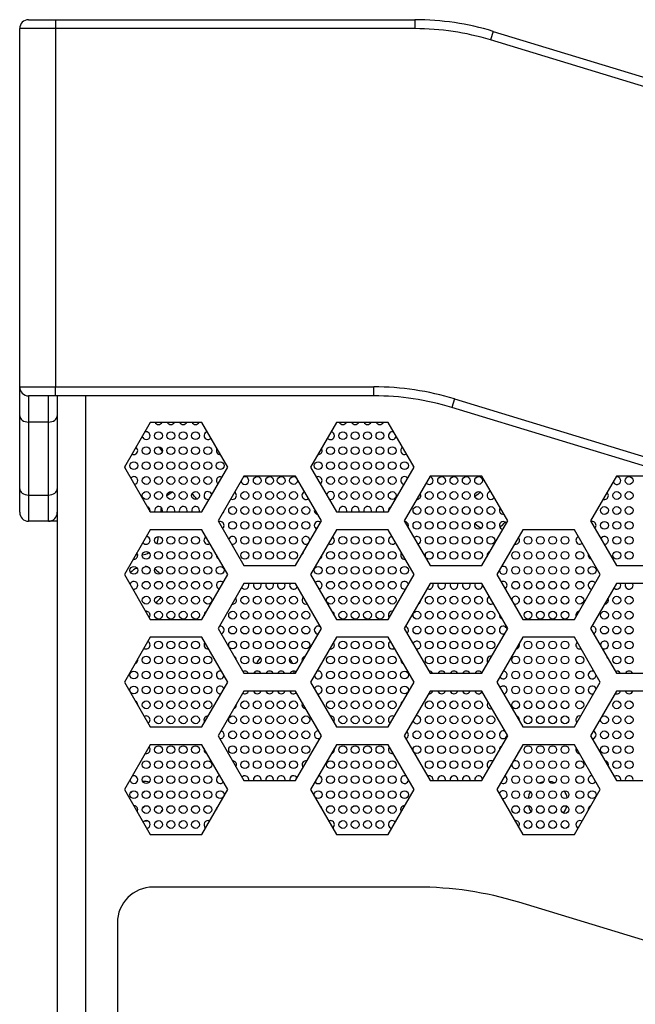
# Model space of a CAD drawing. Header units: millimetres. Extents: x 0 to 841, y 0 to 594.
# Tile 4 of 24: x 247 to 281, y 216 to 271. Entities that reach past the tile are written whole.
import ezdxf

# ---------------------------------------------------------------- set-up
doc = ezdxf.new("R2010")
doc.units = ezdxf.units.MM
for name, color, linetype in [('BOT-V6.0', 7, 'Continuous'), ('COMPONENT4_ANT_1', 7, 'Continuous'), ('COMPONENT4_ANT_2', 7, 'Continuous'), ('Default', 7, 'Continuous'), ('FRONT_E90-V6.0', 7, 'Continuous'), ('贴F_', 7, 'Continuous'), ('贴纸', 7, 'Continuous')]:
    doc.layers.add(name, color=color, linetype=linetype)

# ---------------------------------------------------------------- blocks, each defined once
blk = doc.blocks.new('SE1')
at = {"layer": 'BOT-V6.0', "color": 7, "linetype": 'Continuous'}
for p, q in [((2.1, 109.86), (2.1, 28)), ((3.68, 109.86), (3.68, 28)), ((7.287, 108.38), (5.843, 105.88)), ((10.173, 108.38), (7.287, 108.38)), ((11.617, 105.88), (10.173, 108.38)), ((17.687, 108.38), (16.243, 105.88)), ((20.573, 108.38), (17.687, 108.38)), ((22.017, 105.88), (20.573, 108.38)), ((5.843, 105.88), (7.287, 103.38)), ((10.173, 103.38), (11.617, 105.88)), ((16.243, 105.88), (17.687, 103.38)), ((20.573, 103.38), (22.017, 105.88)), ((12.517, 105.38), (11.073, 102.88)), ((15.403, 105.38), (12.517, 105.38)), ((16.847, 102.88), (15.403, 105.38)), ((22.917, 105.38), (21.473, 102.88)), ((25.803, 105.38), (22.917, 105.38)), ((27.247, 102.88), (25.803, 105.38)), ((33.317, 105.38), (31.873, 102.88)), ((36.203, 105.38), (33.317, 105.38)), ((7.287, 103.38), (10.173, 103.38)), ((17.687, 103.38), (20.573, 103.38)), ((11.073, 102.88), (12.517, 100.38)), ((15.403, 100.38), (16.847, 102.88)), ((21.473, 102.88), (22.917, 100.38)), ((25.803, 100.38), (27.247, 102.88)), ((31.873, 102.88), (33.317, 100.38)), ((7.287, 102.38), (5.843, 99.88)), ((10.173, 102.38), (7.287, 102.38)), ((11.617, 99.88), (10.173, 102.38)), ((17.687, 102.38), (16.243, 99.88)), ((20.573, 102.38), (17.687, 102.38)), ((22.017, 99.88), (20.573, 102.38)), ((28.087, 102.38), (26.643, 99.88)), ((30.973, 102.38), (28.087, 102.38)), ((32.417, 99.88), (30.973, 102.38)), ((12.517, 100.38), (15.403, 100.38)), ((22.917, 100.38), (25.803, 100.38)), ((33.317, 100.38), (36.203, 100.38)), ((5.843, 99.88), (7.287, 97.38)), ((10.173, 97.38), (11.617, 99.88)), ((16.243, 99.88), (17.687, 97.38)), ((20.573, 97.38), (22.017, 99.88)), ((26.643, 99.88), (28.087, 97.38)), ((30.973, 97.38), (32.417, 99.88)), ((12.517, 99.38), (11.073, 96.88)), ((15.403, 99.38), (12.517, 99.38)), ((16.847, 96.88), (15.403, 99.38)), ((22.917, 99.38), (21.473, 96.88)), ((25.803, 99.38), (22.917, 99.38)), ((27.247, 96.88), (25.803, 99.38)), ((33.317, 99.38), (31.873, 96.88)), ((36.203, 99.38), (33.317, 99.38)), ((7.287, 97.38), (10.173, 97.38)), ((17.687, 97.38), (20.573, 97.38)), ((28.087, 97.38), (30.973, 97.38)), ((11.073, 96.88), (12.517, 94.38)), ((15.403, 94.38), (16.847, 96.88)), ((21.473, 96.88), (22.917, 94.38)), ((25.803, 94.38), (27.247, 96.88)), ((31.873, 96.88), (33.317, 94.38)), ((7.287, 96.38), (5.843, 93.88)), ((10.173, 96.38), (7.287, 96.38)), ((11.617, 93.88), (10.173, 96.38)), ((17.687, 96.38), (16.243, 93.88)), ((20.573, 96.38), (17.687, 96.38)), ((22.017, 93.88), (20.573, 96.38)), ((28.087, 96.38), (26.643, 93.88)), ((30.973, 96.38), (28.087, 96.38)), ((32.417, 93.88), (30.973, 96.38)), ((12.517, 94.38), (15.403, 94.38)), ((22.917, 94.38), (25.803, 94.38)), ((33.317, 94.38), (36.203, 94.38)), ((5.843, 93.88), (7.287, 91.38)), ((10.173, 91.38), (11.617, 93.88)), ((16.243, 93.88), (17.687, 91.38)), ((20.573, 91.38), (22.017, 93.88)), ((26.643, 93.88), (28.087, 91.38)), ((30.973, 91.38), (32.417, 93.88)), ((12.517, 93.38), (11.073, 90.88)), ((15.403, 93.38), (12.517, 93.38)), ((16.847, 90.88), (15.403, 93.38)), ((22.917, 93.38), (21.473, 90.88)), ((25.803, 93.38), (22.917, 93.38)), ((27.247, 90.88), (25.803, 93.38)), ((33.317, 93.38), (31.873, 90.88)), ((36.203, 93.38), (33.317, 93.38)), ((7.287, 91.38), (10.173, 91.38)), ((17.687, 91.38), (20.573, 91.38)), ((28.087, 91.38), (30.973, 91.38)), ((11.073, 90.88), (12.517, 88.38)), ((15.403, 88.38), (16.847, 90.88)), ((21.473, 90.88), (22.917, 88.38)), ((25.803, 88.38), (27.247, 90.88)), ((31.873, 90.88), (33.317, 88.38)), ((7.287, 90.38), (5.843, 87.88)), ((10.173, 90.38), (7.287, 90.38)), ((11.617, 87.88), (10.173, 90.38)), ((17.687, 90.38), (16.243, 87.88)), ((20.573, 90.38), (17.687, 90.38)), ((22.017, 87.88), (20.573, 90.38)), ((28.087, 90.38), (26.643, 87.88)), ((30.973, 90.38), (28.087, 90.38)), ((32.417, 87.88), (30.973, 90.38)), ((12.517, 88.38), (15.403, 88.38)), ((22.917, 88.38), (25.803, 88.38)), ((33.317, 88.38), (36.203, 88.38)), ((5.843, 87.88), (7.287, 85.38)), ((10.173, 85.38), (11.617, 87.88)), ((16.243, 87.88), (17.687, 85.38)), ((20.573, 85.38), (22.017, 87.88)), ((26.643, 87.88), (28.087, 85.38)), ((30.973, 85.38), (32.417, 87.88)), ((7.287, 85.38), (10.173, 85.38)), ((17.687, 85.38), (20.573, 85.38)), ((28.087, 85.38), (30.973, 85.38))]:
    blk.add_line(p, q, dxfattribs=at)
at = {"layer": 'COMPONENT4_ANT_1', "color": 7, "linetype": 'Continuous'}
blk.add_open_spline([(7.755, 107.012), (7.756, 107.01), (7.758, 107.009), (7.883, 106.884), (7.962, 106.725)], degree=2, knots=[0, 0, 0, 0.01158, 0.01158, 1, 1, 1], dxfattribs=at)
at = {"layer": 'COMPONENT4_ANT_2', "color": 7, "linetype": 'Continuous'}
for centre, radius, start, end in [((8.98, 103.48), 1.1, 113.4638, 133.4225), ((26.23, 103.48), 1.1, 115.7656, 137.6168), ((8.98, 103.48), 1.1, 33.8717, 54.6642), ((8.98, 103.48), 1.1, 172.1943, 180), ((8.98, 103.48), 1.1, 180, 186.2624), ((26.23, 103.48), 1.1, 176.4651, 180), ((26.23, 103.48), 1.1, 180, 185.1247), ((26.23, 103.48), 1.1, 301.2177, 322.8501), ((26.23, 103.48), 1.1, 223.2086, 245.7617), ((6.73, 101.98), 1, 337.5371, 0), ((6.73, 101.98), 1, 0, 1.6217), ((6.73, 101.98), 1, 256.3825, 261.8834), ((6.73, 101.98), 1, 276.7514, 299.2977), ((6.98, 99.23), 1.1, 112.7885, 135.5759), ((6.98, 99.23), 1.1, 80.3552, 89.0394), ((6.98, 99.23), 1.1, 38.9653, 59.3299), ((6.98, 99.23), 1.1, 303.4219, 326.1385), ((14.23, 94.48), 1.1, 136.1495, 157.5071), ((14.23, 94.48), 1.1, 22.4165, 39.292), ((14.23, 94.48), 1.1, 181.536, 185.2147), ((14.23, 94.48), 1.1, 354.7853, 0), ((6.98, 87.23), 1.1, 76.6156, 95.5091), ((29.48, 87.23), 1.1, 102.6225, 115.412), ((29.48, 87.23), 1.1, 68.7447, 85.5853), ((29.48, 87.23), 1.1, 151.0028, 172.09), ((29.48, 87.23), 1.1, 9.8241, 32.0302), ((29.48, 87.23), 1.1, 193.2369, 212.6126), ((29.48, 87.23), 1.1, 322.757, 345.5277), ((6.98, 87.23), 1.1, 323.7073, 333.9598), ((6.98, 87.23), 1.1, 270.0941, 277.1871)]:
    blk.add_arc(centre, radius, start, end, dxfattribs=at)
at = {"layer": 'FRONT_E90-V6.0', "color": 7, "linetype": 'Continuous'}
for p, q in [((0.5, 130.86), (2, 130.86)), ((2, 130.86), (22.068, 130.86)), ((2, 130.86), (2, 130.36)), ((22.068, 130.86), (22.068, 130.36)), ((0, 110.36), (0, 130.36)), ((2, 130.36), (0, 130.36)), ((2, 130.36), (2, 110.36)), ((22.068, 130.36), (2, 130.36)), ((26.435, 130.21), (26.29, 129.732)), ((45.019, 124.032), (26.29, 129.732)), ((26.435, 130.21), (45.165, 124.51)), ((0, 108.749), (0, 110.36)), ((0, 110.36), (2, 110.36)), ((2, 110.36), (19.768, 110.36)), ((2, 109.86), (2, 110.36)), ((19.768, 109.86), (19.768, 110.36)), ((2, 109.86), (0.5, 109.86)), ((0.5, 109.86), (0.5, 108.396)), ((1.6, 108.396), (1.6, 109.86)), ((19.768, 109.86), (2, 109.86)), ((24.281, 109.688), (24.135, 109.21)), ((24.281, 109.688), (43.01, 103.988)), ((42.865, 103.51), (24.135, 109.21)), ((0, 104.678), (0, 108.749)), ((1.6, 108.396), (0.5, 108.396)), ((0.5, 108.396), (0.5, 104.324)), ((1.6, 104.324), (1.6, 108.396)), ((0, 103.36), (0, 104.678)), ((0.5, 104.324), (1.6, 104.324)), ((0.5, 104.324), (0.5, 102.86)), ((1.6, 102.86), (1.6, 104.324)), ((1.6, 102.86), (0.5, 102.86)), ((2.1, 102.86), (1.6, 102.86))]:
    blk.add_line(p, q, dxfattribs=at)
for centre, radius, start, end in [((0.5, 130.36), 0.5, 90, 180), ((22.068, 115.86), 15, 73.0725, 90), ((22.068, 115.86), 14.5, 73.0725, 90), ((0.5, 110.36), 0.5, 180, 270), ((19.768, 94.86), 15.5, 73.0725, 90), ((19.768, 94.86), 15, 73.0725, 90), ((0.5, 103.36), 0.5, 180, 270), ((1.6, 103.36), 0.5, 270, 0)]:
    blk.add_arc(centre, radius, start, end, dxfattribs=at)
for centre, start_param, end_param in [((0.5, 108.749), 3.141593, 4.712389), ((1.6, 108.749), 4.712389, 6.283185), ((0.5, 104.678), 3.141593, 4.712389), ((1.6, 104.678), 4.712389, 6.283185)]:
    blk.add_ellipse(centre, major_axis=(0.5, 0), ratio=0.707107, start_param=start_param, end_param=end_param, dxfattribs=at)
at = {"layer": '贴F_', "color": 7, "linetype": 'Continuous'}
for centre in [(7.752, 107.637), (8.44, 107.637), (9.129, 107.637), (9.818, 107.637), (18.044, 107.637), (18.733, 107.637), (19.422, 107.637), (20.111, 107.637), (7.063, 106.802), (7.752, 106.802), (8.44, 106.802), (9.129, 106.802), (9.818, 106.802), (10.507, 106.802), (17.355, 106.802), (18.044, 106.802), (18.733, 106.802), (19.422, 106.802), (20.111, 106.802), (20.8, 106.802), (6.374, 105.967), (7.063, 105.967), (7.752, 105.967), (8.44, 105.967), (9.129, 105.967), (9.818, 105.967), (10.507, 105.967), (11.196, 105.967), (16.667, 105.967), (17.355, 105.967), (18.044, 105.967), (18.733, 105.967), (19.422, 105.967), (20.111, 105.967), (20.8, 105.967), (21.488, 105.967), (7.063, 105.132), (7.752, 105.132), (8.44, 105.132), (9.129, 105.132), (9.818, 105.132), (10.507, 105.132), (13.262, 105.132), (13.951, 105.132), (14.6, 105.132), (15.289, 105.132), (17.355, 105.132), (18.044, 105.132), (18.733, 105.132), (19.422, 105.132), (20.111, 105.132), (20.8, 105.132), (23.555, 105.132), (24.244, 105.132), (24.932, 105.132), (25.621, 105.132), (34.028, 105.132), (7.063, 104.297), (7.752, 104.297), (8.44, 104.297), (9.129, 104.297), (9.818, 104.297), (12.573, 104.297), (13.262, 104.297), (13.951, 104.297), (14.6, 104.297), (15.289, 104.297), (18.044, 104.297), (18.733, 104.297), (19.422, 104.297), (20.111, 104.297), (20.8, 104.297), (22.866, 104.297), (23.555, 104.297), (24.244, 104.297), (24.932, 104.297), (25.621, 104.297), (33.34, 104.297), (34.028, 104.297), (11.885, 103.462), (12.573, 103.462), (13.262, 103.462), (13.951, 103.462), (14.6, 103.462), (15.289, 103.462), (15.978, 103.462), (22.177, 103.462), (22.866, 103.462), (23.555, 103.462), (24.244, 103.462), (24.932, 103.462), (25.621, 103.462), (26.31, 103.462), (32.651, 103.462), (33.34, 103.462), (34.028, 103.462), (11.885, 102.627), (12.573, 102.627), (13.262, 102.627), (13.951, 102.627), (14.6, 102.627), (15.289, 102.627), (15.978, 102.627), (22.177, 102.627), (22.866, 102.627), (23.555, 102.627), (24.244, 102.627), (24.932, 102.627), (25.621, 102.627), (26.31, 102.627), (32.651, 102.627), (33.34, 102.627), (34.028, 102.627), (7.752, 101.792), (8.44, 101.792), (9.129, 101.792), (9.818, 101.792), (12.573, 101.792), (13.262, 101.792), (13.951, 101.792), (14.6, 101.792), (15.289, 101.792), (18.044, 101.792), (18.733, 101.792), (19.422, 101.792), (20.111, 101.792), (22.866, 101.792), (23.555, 101.792), (24.244, 101.792), (24.932, 101.792), (25.621, 101.792), (26.31, 101.792), (28.377, 101.792), (29.065, 101.792), (29.754, 101.792), (30.443, 101.792), (33.34, 101.792), (34.028, 101.792), (7.063, 100.957), (7.752, 100.957), (8.44, 100.957), (9.129, 100.957), (9.818, 100.957), (10.507, 100.957), (12.573, 100.957), (13.262, 100.957), (13.951, 100.957), (14.6, 100.957), (15.289, 100.957), (17.355, 100.957), (18.044, 100.957), (18.733, 100.957), (19.422, 100.957), (20.111, 100.957), (20.8, 100.957), (22.866, 100.957), (23.555, 100.957), (24.244, 100.957), (24.932, 100.957), (25.621, 100.957), (27.688, 100.957), (28.377, 100.957), (29.065, 100.957), (29.754, 100.957), (30.443, 100.957), (31.273, 100.957), (33.34, 100.957), (34.028, 100.957), (6.374, 100.122), (7.063, 100.122), (7.752, 100.122), (8.44, 100.122), (9.129, 100.122), (9.818, 100.122), (10.507, 100.122), (11.196, 100.122), (16.667, 100.122), (17.355, 100.122), (18.044, 100.122), (18.733, 100.122), (19.422, 100.122), (20.111, 100.122), (20.8, 100.122), (21.488, 100.122), (27.688, 100.122), (28.377, 100.122), (29.065, 100.122), (29.754, 100.122), (30.443, 100.122), (31.273, 100.122), (31.962, 100.122), (7.063, 99.287), (7.752, 99.287), (8.44, 99.287), (9.129, 99.287), (9.818, 99.287), (10.507, 99.287), (17.355, 99.287), (18.044, 99.287), (18.733, 99.287), (19.422, 99.287), (20.111, 99.287), (20.8, 99.287), (27.688, 99.287), (28.377, 99.287), (29.065, 99.287), (29.754, 99.287), (30.443, 99.287), (31.273, 99.287), (7.063, 98.452), (7.752, 98.452), (8.44, 98.452), (9.129, 98.452), (9.818, 98.452), (10.507, 98.452), (12.573, 98.452), (13.262, 98.452), (13.951, 98.452), (14.6, 98.452), (15.289, 98.452), (17.355, 98.452), (18.044, 98.452), (18.733, 98.452), (19.422, 98.452), (20.111, 98.452), (20.8, 98.452), (22.866, 98.452), (23.555, 98.452), (24.244, 98.452), (24.932, 98.452), (25.621, 98.452), (28.377, 98.452), (29.065, 98.452), (29.754, 98.452), (30.443, 98.452), (31.273, 98.452), (33.34, 98.452), (34.028, 98.452), (7.752, 97.617), (8.44, 97.617), (9.129, 97.617), (9.818, 97.617), (11.885, 97.617), (12.573, 97.617), (13.262, 97.617), (13.951, 97.617), (14.6, 97.617), (15.289, 97.617), (15.978, 97.617), (18.044, 97.617), (18.733, 97.617), (19.422, 97.617), (20.111, 97.617), (22.177, 97.617), (22.866, 97.617), (23.555, 97.617), (24.244, 97.617), (24.932, 97.617), (25.621, 97.617), (26.31, 97.617), (28.377, 97.617), (29.065, 97.617), (29.754, 97.617), (30.443, 97.617), (32.651, 97.617), (33.34, 97.617), (34.028, 97.617), (11.885, 96.783), (12.573, 96.783), (13.262, 96.783), (13.951, 96.783), (14.6, 96.783), (15.289, 96.783), (15.978, 96.783), (22.177, 96.783), (22.866, 96.783), (23.555, 96.783), (24.244, 96.783), (24.932, 96.783), (25.621, 96.783), (26.31, 96.783), (32.651, 96.783), (33.34, 96.783), (34.028, 96.783), (7.752, 95.948), (8.44, 95.948), (9.129, 95.948), (9.818, 95.948), (11.885, 95.948), (12.573, 95.948), (13.262, 95.948), (13.951, 95.948), (14.6, 95.948), (15.289, 95.948), (15.978, 95.948), (18.044, 95.948), (18.733, 95.948), (19.422, 95.948), (20.111, 95.948), (22.866, 95.948), (23.555, 95.948), (24.244, 95.948), (24.932, 95.948), (25.621, 95.948), (26.31, 95.948), (28.377, 95.948), (29.065, 95.948), (29.754, 95.948), (30.443, 95.948), (33.34, 95.948), (34.028, 95.948), (7.063, 95.113), (7.752, 95.113), (8.44, 95.113), (9.129, 95.113), (9.818, 95.113), (10.507, 95.113), (12.573, 95.113), (13.262, 95.113), (13.951, 95.113), (14.6, 95.113), (15.289, 95.113), (17.355, 95.113), (18.044, 95.113), (18.733, 95.113), (19.422, 95.113), (20.111, 95.113), (20.8, 95.113), (22.866, 95.113), (23.555, 95.113), (24.244, 95.113), (24.932, 95.113), (25.621, 95.113), (27.688, 95.113), (28.377, 95.113), (29.065, 95.113), (29.754, 95.113), (30.443, 95.113), (31.273, 95.113), (33.34, 95.113), (34.028, 95.113), (6.374, 94.278), (7.063, 94.278), (7.752, 94.278), (8.44, 94.278), (9.129, 94.278), (9.818, 94.278), (10.507, 94.278), (17.355, 94.278), (18.044, 94.278), (18.733, 94.278), (19.422, 94.278), (20.111, 94.278), (20.8, 94.278), (21.488, 94.278), (27.688, 94.278), (28.377, 94.278), (29.065, 94.278), (29.754, 94.278), (30.443, 94.278), (31.273, 94.278), (6.374, 93.443), (7.063, 93.443), (7.752, 93.443), (8.44, 93.443), (9.129, 93.443), (9.818, 93.443), (10.507, 93.443), (17.355, 93.443), (18.044, 93.443), (18.733, 93.443), (19.422, 93.443), (20.111, 93.443), (20.8, 93.443), (21.488, 93.443), (27.688, 93.443), (28.377, 93.443), (29.065, 93.443), (29.754, 93.443), (30.443, 93.443), (31.273, 93.443), (7.063, 92.608), (7.752, 92.608), (8.44, 92.608), (9.129, 92.608), (9.818, 92.608), (10.507, 92.608), (12.573, 92.608), (13.262, 92.608), (13.951, 92.608), (14.6, 92.608), (15.289, 92.608), (17.355, 92.608), (18.044, 92.608), (18.733, 92.608), (19.422, 92.608), (20.111, 92.608), (20.8, 92.608), (22.866, 92.608), (23.555, 92.608), (24.244, 92.608), (24.932, 92.608), (25.621, 92.608), (27.688, 92.608), (28.377, 92.608), (29.065, 92.608), (29.754, 92.608), (30.443, 92.608), (31.273, 92.608), (33.34, 92.608), (34.028, 92.608), (7.752, 91.773), (8.44, 91.773), (9.129, 91.773), (9.818, 91.773), (11.885, 91.773), (12.573, 91.773), (13.262, 91.773), (13.951, 91.773), (14.6, 91.773), (15.289, 91.773), (15.978, 91.773), (18.044, 91.773), (18.733, 91.773), (19.422, 91.773), (20.111, 91.773), (22.866, 91.773), (23.555, 91.773), (24.244, 91.773), (24.932, 91.773), (25.621, 91.773), (26.31, 91.773), (28.377, 91.773), (29.065, 91.773), (29.754, 91.773), (30.443, 91.773), (32.651, 91.773), (33.34, 91.773), (34.028, 91.773), (11.885, 90.938), (12.573, 90.938), (13.262, 90.938), (13.951, 90.938), (14.6, 90.938), (15.289, 90.938), (15.978, 90.938), (22.177, 90.938), (22.866, 90.938), (23.555, 90.938), (24.244, 90.938), (24.932, 90.938), (25.621, 90.938), (26.31, 90.938), (32.651, 90.938), (33.34, 90.938), (34.028, 90.938), (7.752, 90.103), (8.44, 90.103), (9.129, 90.103), (9.818, 90.103), (11.885, 90.103), (12.573, 90.103), (13.262, 90.103), (13.951, 90.103), (14.6, 90.103), (15.289, 90.103), (15.978, 90.103), (18.044, 90.103), (18.733, 90.103), (19.422, 90.103), (20.111, 90.103), (22.177, 90.103), (22.866, 90.103), (23.555, 90.103), (24.244, 90.103), (24.932, 90.103), (25.621, 90.103), (26.31, 90.103), (28.377, 90.103), (29.065, 90.103), (29.754, 90.103), (30.443, 90.103), (32.651, 90.103), (33.34, 90.103), (34.028, 90.103), (7.063, 89.268), (7.752, 89.268), (8.44, 89.268), (9.129, 89.268), (9.818, 89.268), (10.507, 89.268), (12.573, 89.268), (13.262, 89.268), (13.951, 89.268), (14.6, 89.268), (15.289, 89.268), (17.355, 89.268), (18.044, 89.268), (18.733, 89.268), (19.422, 89.268), (20.111, 89.268), (20.8, 89.268), (22.866, 89.268), (23.555, 89.268), (24.244, 89.268), (24.932, 89.268), (25.621, 89.268), (28.377, 89.268), (29.065, 89.268), (29.754, 89.268), (30.443, 89.268), (31.273, 89.268), (33.34, 89.268), (34.028, 89.268), (7.063, 88.433), (7.752, 88.433), (8.44, 88.433), (9.129, 88.433), (9.818, 88.433), (10.507, 88.433), (17.355, 88.433), (18.044, 88.433), (18.733, 88.433), (19.422, 88.433), (20.111, 88.433), (20.8, 88.433), (27.688, 88.433), (28.377, 88.433), (29.065, 88.433), (29.754, 88.433), (30.443, 88.433), (31.273, 88.433), (6.374, 87.598), (7.063, 87.598), (7.752, 87.598), (8.44, 87.598), (9.129, 87.598), (9.818, 87.598), (10.507, 87.598), (11.196, 87.598), (16.667, 87.598), (17.355, 87.598), (18.044, 87.598), (18.733, 87.598), (19.422, 87.598), (20.111, 87.598), (20.8, 87.598), (21.488, 87.598), (27.688, 87.598), (28.377, 87.598), (29.065, 87.598), (29.754, 87.598), (30.443, 87.598), (31.273, 87.598), (31.962, 87.598), (7.063, 86.763), (7.752, 86.763), (8.44, 86.763), (9.129, 86.763), (9.818, 86.763), (10.507, 86.763), (17.355, 86.763), (18.044, 86.763), (18.733, 86.763), (19.422, 86.763), (20.111, 86.763), (20.8, 86.763), (27.688, 86.763), (28.377, 86.763), (29.065, 86.763), (29.754, 86.763), (30.443, 86.763), (31.273, 86.763), (7.752, 85.928), (8.44, 85.928), (9.129, 85.928), (9.818, 85.928), (18.044, 85.928), (18.733, 85.928), (19.422, 85.928), (20.111, 85.928), (28.377, 85.928), (29.065, 85.928), (29.754, 85.928), (30.443, 85.928)]:
    blk.add_circle(centre, 0.217, dxfattribs=at)
for centre, start, end in [((7.752, 108.472), 204.9316, 335.0684), ((8.44, 108.472), 204.9316, 335.0684), ((9.129, 108.472), 204.9316, 335.0684), ((9.818, 108.472), 204.9316, 335.0684), ((18.044, 108.472), 204.9316, 335.0684), ((18.733, 108.472), 204.9316, 335.0684), ((19.422, 108.472), 204.9316, 335.0684), ((20.111, 108.472), 204.9316, 335.0684), ((7.063, 107.637), 0, 114.9278), ((10.507, 107.637), 97.595, 322.405), ((17.355, 107.637), 0, 82.9874), ((20.8, 107.637), 65.9967, 354.0033), ((7.063, 107.637), 185.0722, 360), ((17.355, 107.637), 217.0126, 0), ((6.374, 106.802), 240.3205, 0), ((6.374, 106.802), 0, 59.6795), ((11.196, 106.802), 146.2873, 273.7127), ((16.667, 106.802), 265.6895, 0), ((16.667, 106.802), 0, 34.3105), ((21.488, 106.802), 120.8579, 299.1421), ((5.685, 105.967), 325.4804, 0), ((5.685, 105.967), 0, 3.9405), ((22.177, 105.967), 177.0342, 213.9228), ((6.374, 105.132), 0, 143.1924), ((6.374, 105.132), 276.8076, 0), ((11.196, 105.132), 62.4907, 237.5093), ((12.573, 105.132), 187.1542, 360), ((12.573, 105.132), 0, 112.8458), ((16.667, 105.132), 0, 118.047), ((16.667, 105.132), 301.953, 0), ((21.488, 105.132), 37.3909, 262.6091), ((22.866, 105.132), 218.3391, 360), ((22.866, 105.132), 0, 81.6609), ((33.34, 105.132), 198.5087, 360), ((33.34, 105.132), 0, 101.4913), ((10.507, 104.297), 8.6876, 291.3124), ((11.885, 104.297), 0, 58.4522), ((15.978, 104.297), 108.3034, 311.6966), ((17.355, 104.297), 0, 172.1803), ((26.31, 104.297), 91.7845, 328.2155), ((32.651, 104.297), 0, 50.7051), ((11.885, 104.297), 241.5478, 0), ((17.355, 104.297), 247.8197, 0), ((22.177, 104.297), 267.0592, 360), ((22.177, 104.297), 0, 32.9408), ((32.651, 104.297), 249.2949, 0), ((7.063, 103.462), 0, 75.3097), ((7.063, 103.462), 344.6903, 360), ((7.752, 103.462), 0, 202.1661), ((7.752, 103.462), 337.8339, 0), ((8.44, 103.462), 0, 202.1661), ((8.44, 103.462), 337.8339, 0), ((9.129, 103.462), 0, 202.1661), ((9.129, 103.462), 337.8339, 0), ((9.818, 103.462), 0, 202.1661), ((9.818, 103.462), 337.8339, 0), ((11.196, 103.462), 298.3243, 0), ((11.196, 103.462), 0, 1.6757), ((16.667, 103.462), 158.4107, 261.5893), ((18.044, 103.462), 0, 202.1661), ((18.044, 103.462), 337.8339, 360), ((18.733, 103.462), 0, 202.1661), ((18.733, 103.462), 337.8339, 0), ((19.422, 103.462), 0, 202.1661), ((19.422, 103.462), 337.8339, 0), ((20.111, 103.462), 0, 202.1661), ((20.111, 103.462), 337.8339, 360), ((20.8, 103.462), 105.4512, 194.5488), ((26.999, 103.462), 140.5628, 279.4372), ((31.962, 103.462), 320.2446, 339.7554), ((11.196, 102.627), 0, 114.6096), ((16.667, 102.627), 52.1952, 247.8048), ((21.488, 102.627), 0, 88.5442), ((26.999, 102.627), 36.0551, 263.9449), ((31.962, 102.627), 0, 106.7943), ((11.196, 102.627), 305.3904, 0), ((21.488, 102.627), 331.4558, 0), ((31.962, 102.627), 313.2057, 0), ((7.063, 101.792), 212.5644, 0), ((7.063, 101.792), 0, 87.4356), ((10.507, 101.792), 118.6549, 301.3451), ((11.885, 101.792), 0, 166.8932), ((11.885, 101.792), 253.1068, 0), ((15.978, 101.792), 0, 313.7034), ((15.978, 101.792), 346.2966, 0), ((17.355, 101.792), 238.1174, 0), ((17.355, 101.792), 0, 61.8826), ((20.8, 101.792), 93.1682, 326.8318), ((22.177, 101.792), 0, 137.5887), ((22.177, 101.792), 282.4113, 0), ((27.688, 101.792), 253.7218, 0), ((27.688, 101.792), 0, 46.2782), ((31.273, 101.792), 110.9104, 309.0896), ((32.651, 101.792), 0, 156.5537), ((32.651, 101.792), 263.4463, 0), ((26.31, 100.957), 103.7281, 196.2719), ((6.374, 100.957), 261.3013, 0), ((6.374, 100.957), 0, 38.6987), ((11.196, 100.957), 173.1826, 246.8174), ((15.978, 100.957), 134.0072, 165.9928), ((16.667, 100.957), 292.2951, 360), ((16.667, 100.957), 0, 7.7049), ((21.488, 100.957), 141.8792, 278.1208), ((31.962, 100.957), 161.7624, 258.2376), ((26.999, 100.122), 180.6961, 360), ((26.999, 100.122), 0, 119.3039), ((6.374, 99.287), 0, 168.7203), ((11.196, 99.287), 41.6863, 258.3137), ((16.667, 99.287), 0, 138.8807), ((21.488, 99.287), 12.0877, 287.9123), ((26.999, 99.287), 0, 123.069), ((31.962, 99.287), 33.338, 266.662), ((6.374, 99.287), 251.2797, 0), ((12.573, 99.287), 213.9385, 360), ((12.573, 99.287), 0, 25.2488), ((13.262, 99.287), 154.7512, 360), ((13.262, 99.287), 0, 25.2488), ((13.951, 99.287), 154.7512, 360), ((13.951, 99.287), 0, 25.2488), ((14.6, 99.287), 154.7512, 360), ((14.6, 99.287), 0, 25.2488), ((15.289, 99.287), 154.7512, 341.9957), ((16.667, 99.287), 281.1193, 360), ((22.866, 99.287), 239.3448, 0), ((22.866, 99.287), 0, 25.2488), ((23.555, 99.287), 154.7512, 360), ((23.555, 99.287), 0, 25.2488), ((24.244, 99.287), 154.7512, 360), ((24.244, 99.287), 0, 25.2488), ((24.932, 99.287), 154.7512, 360), ((24.932, 99.287), 0, 25.2488), ((25.621, 99.287), 154.7512, 360), ((25.621, 99.287), 0, 9.9068), ((26.999, 99.287), 296.931, 0), ((33.34, 99.287), 222.2521, 0), ((33.34, 99.287), 0, 25.2488), ((34.028, 99.287), 154.7512, 360), ((34.028, 99.287), 0, 25.2488), ((11.885, 98.452), 262.6244, 0), ((11.885, 98.452), 0, 37.3756), ((15.978, 98.452), 128.9138, 291.0862), ((22.177, 98.452), 294.3496, 0), ((22.177, 98.452), 0, 5.6504), ((26.31, 98.452), 113.3899, 306.6101), ((27.688, 98.452), 0, 181.3496), ((27.688, 98.452), 238.6504, 360), ((32.651, 98.452), 271.2782, 0), ((32.651, 98.452), 0, 28.7218), ((7.063, 97.617), 0, 99.7818), ((7.063, 97.617), 320.2182, 0), ((10.507, 97.617), 111.5246, 188.4754), ((16.667, 97.617), 198.2292, 221.7708), ((17.355, 97.617), 0, 69.3311), ((17.355, 97.617), 350.6689, 0), ((20.8, 97.617), 80.7919, 219.2081), ((26.999, 97.617), 165.1464, 254.8536), ((31.273, 97.617), 100.4187, 199.5813), ((11.196, 96.783), 0, 105.4311), ((11.196, 96.783), 284.7081, 0), ((16.667, 96.783), 49.5847, 270), ((21.488, 96.783), 0, 76.5294), ((21.488, 96.783), 309.4487, 0), ((26.999, 96.783), 10.2231, 289.7769), ((31.962, 96.783), 0, 95.303), ((31.962, 96.783), 292.5749, 0), ((7.063, 95.948), 234.0838, 0), ((7.063, 95.948), 0, 65.9162), ((10.507, 95.948), 139.5242, 280.4758), ((17.355, 95.948), 258.955, 0), ((17.355, 95.948), 0, 41.045), ((20.8, 95.948), 114.6238, 305.3762), ((22.177, 95.948), 0, 161.2892), ((22.177, 95.948), 258.7108, 0), ((27.688, 95.948), 276.5045, 0), ((27.688, 95.948), 0, 23.4955), ((31.273, 95.948), 131.5193, 288.4807), ((32.651, 95.948), 0, 192.4118), ((32.651, 95.948), 227.5882, 360), ((6.374, 95.113), 286.1329, 0), ((6.374, 95.113), 0, 13.8671), ((11.885, 95.113), 0, 63.5547), ((11.885, 95.113), 356.4453, 0), ((15.978, 95.113), 97.1295, 202.8705), ((21.488, 95.113), 166.9139, 253.0861), ((26.31, 95.113), 79.4849, 220.5151), ((32.651, 95.113), 15.4355, 44.5645), ((11.196, 94.278), 70.2803, 349.7197), ((12.573, 94.278), 28.0857, 119.4651), ((13.262, 94.278), 28.0857, 151.9143), ((13.951, 94.278), 28.0857, 151.9143), ((14.6, 94.278), 28.0857, 151.9143), ((15.289, 94.278), 47.2672, 151.9143), ((16.667, 94.278), 189.4419, 360), ((16.667, 94.278), 0, 110.5581), ((22.866, 94.278), 28.0857, 94.0724), ((23.555, 94.278), 28.0857, 151.9143), ((24.244, 94.278), 28.0857, 151.9143), ((24.932, 94.278), 28.0857, 151.9143), ((25.621, 94.278), 30.6289, 151.9143), ((26.999, 94.278), 209.8537, 0), ((26.999, 94.278), 0, 90.1463), ((31.962, 94.278), 56.182, 0), ((31.962, 94.278), 0, 3.818), ((33.34, 94.278), 28.0857, 111.7298), ((34.028, 94.278), 28.0857, 151.9143), ((11.196, 93.443), 17.7863, 282.2137), ((16.667, 93.443), 0, 162.9434), ((26.999, 93.443), 0, 144.2812), ((31.962, 93.443), 6.254, 293.746), ((12.573, 93.443), 235.3162, 343.2135), ((13.262, 93.443), 196.7865, 343.2135), ((13.951, 93.443), 196.7865, 343.8262), ((14.6, 93.443), 196.7865, 343.2135), ((15.289, 93.443), 196.7865, 318.1435), ((16.667, 93.443), 257.0566, 0), ((22.866, 93.443), 260.2576, 343.2135), ((23.555, 93.443), 196.7865, 343.2135), ((24.244, 93.443), 196.7865, 343.2135), ((24.932, 93.443), 196.7865, 343.2135), ((25.621, 93.443), 196.7865, 335.5531), ((26.999, 93.443), 275.7188, 0), ((33.34, 93.443), 243.0294, 343.2135), ((34.028, 93.443), 196.7865, 343.2135), ((6.374, 92.608), 0, 65.7138), ((6.374, 92.608), 354.2862, 0), ((11.885, 92.608), 287.9333, 360), ((11.885, 92.608), 0, 12.0667), ((15.978, 92.608), 150.8389, 270), ((21.488, 92.608), 115.2172, 184.7828), ((26.31, 92.608), 134.038, 285.962), ((32.651, 92.608), 301.2673, 358.7327), ((7.063, 91.773), 0, 120.6922), ((10.507, 91.773), 85.1632, 214.8368), ((17.355, 91.773), 0, 95.4291), ((20.8, 91.773), 59.8452, 240.1548), ((22.177, 91.773), 0, 108.6643), ((27.688, 91.773), 0, 76.6952), ((31.273, 91.773), 76.8993, 223.1007), ((7.063, 91.773), 299.3078, 0), ((17.355, 91.773), 324.5709, 0), ((22.177, 91.773), 191.3357, 0), ((27.688, 91.773), 343.3048, 360), ((11.196, 90.938), 261.5806, 360), ((11.196, 90.938), 0, 80.7768), ((16.667, 90.938), 84.2345, 298.3374), ((21.488, 90.938), 288.8421, 0), ((21.488, 90.938), 0, 55.8039), ((26.999, 90.938), 61.2923, 358.7077), ((31.962, 90.938), 270, 0), ((31.962, 90.938), 0, 72.7221), ((7.063, 90.103), 0, 45.2499), ((10.507, 90.103), 163.7793, 256.2207), ((17.355, 90.103), 0, 16.9604), ((20.8, 90.103), 135.3065, 284.6935), ((26.999, 90.103), 113.121, 186.879), ((31.273, 90.103), 153.8745, 266.1255), ((7.063, 90.103), 254.7501, 0), ((17.355, 90.103), 283.0396, 0), ((27.688, 90.103), 312.2815, 347.7185), ((11.885, 89.268), 0, 91.5963), ((11.885, 89.268), 328.4037, 0), ((15.978, 89.268), 74.2375, 225.7625), ((22.177, 89.268), 4.6328, 55.3672), ((26.31, 89.268), 58.618, 241.382), ((27.688, 89.268), 164.4065, 0), ((27.688, 89.268), 0, 135.5935), ((32.651, 89.268), 0, 82.3969), ((32.651, 89.268), 337.6031, 360), ((6.374, 88.433), 0, 117.4041), ((11.196, 88.433), 96.0955, 323.9045), ((12.573, 88.433), 0, 140.3859), ((13.262, 88.433), 0, 194.156), ((13.951, 88.433), 0, 194.156), ((14.6, 88.433), 0, 194.156), ((15.289, 88.433), 24.6842, 194.156), ((16.667, 88.433), 0, 84.4936), ((21.488, 88.433), 63.5802, 356.4198), ((22.866, 88.433), 0, 115.4369), ((23.555, 88.433), 0, 194.156), ((24.244, 88.433), 0, 194.156), ((24.932, 88.433), 0, 194.156), ((25.621, 88.433), 1.9898, 194.156), ((26.999, 88.433), 0, 68.3101), ((31.962, 88.433), 87.3355, 332.6645), ((33.34, 88.433), 0, 132.3472), ((34.028, 88.433), 0, 194.156), ((6.374, 88.433), 182.5959, 0), ((12.573, 88.433), 345.844, 360), ((13.262, 88.433), 345.844, 360), ((13.951, 88.433), 345.844, 360), ((14.6, 88.433), 345.844, 360), ((16.667, 88.433), 215.5064, 0), ((22.866, 88.433), 345.844, 360), ((23.555, 88.433), 345.844, 360), ((24.244, 88.433), 345.844, 360), ((24.932, 88.433), 345.844, 360), ((26.999, 88.433), 231.6899, 0), ((33.34, 88.433), 345.844, 360), ((34.028, 88.433), 345.844, 360), ((6.099, 87.894), 291.2866, 334.6665), ((6.788, 87.894), 291.2866, 334.6665), ((7.476, 87.894), 291.2866, 334.6665), ((26.999, 87.598), 0, 170.2546), ((26.999, 87.598), 249.7454, 0), ((6.374, 86.763), 0, 92.9823), ((6.788, 87.059), 291.2866, 334.6665), ((7.476, 87.059), 291.2866, 334.6665), ((11.196, 86.763), 123.0678, 176.9322), ((16.667, 86.763), 1.9046, 58.0954), ((21.488, 86.763), 87.6225, 212.3775), ((31.962, 86.763), 109.2037, 190.7963), ((6.374, 86.763), 327.0177, 0), ((7.063, 85.928), 0, 141.7007), ((7.063, 85.928), 278.2993, 0), ((10.507, 85.928), 63.8715, 236.1285), ((17.355, 85.928), 0, 116.6669), ((17.355, 85.928), 303.3331, 0), ((20.8, 85.928), 38.8765, 261.1235), ((27.688, 85.928), 0, 100.8404), ((27.688, 85.928), 319.1596, 360), ((31.273, 85.928), 56.1591, 243.8409)]:
    blk.add_arc(centre, 0.217, start, end, dxfattribs=at)
at = {"layer": '贴纸', "color": 7, "linetype": 'Continuous'}
for p, q in [((22.187, 82.436), (7.453, 82.436)), ((46.594, 75.891), (27.864, 81.591)), ((5.453, 80.436), (5.453, 34.436))]:
    blk.add_line(p, q, dxfattribs=at)
for centre, radius, start, end in [((7.453, 80.436), 2, 90, 180), ((22.187, 62.936), 19.5, 73.0725, 90)]:
    blk.add_arc(centre, radius, start, end, dxfattribs=at)

msp = doc.modelspace()

# ---------------------------------------------------------------- block references
at = {"layer": 'Default', "color": 7}
msp.add_blockref('SE1', (247.075, 139.998), dxfattribs=at)

doc.saveas('drawing.dxf')
